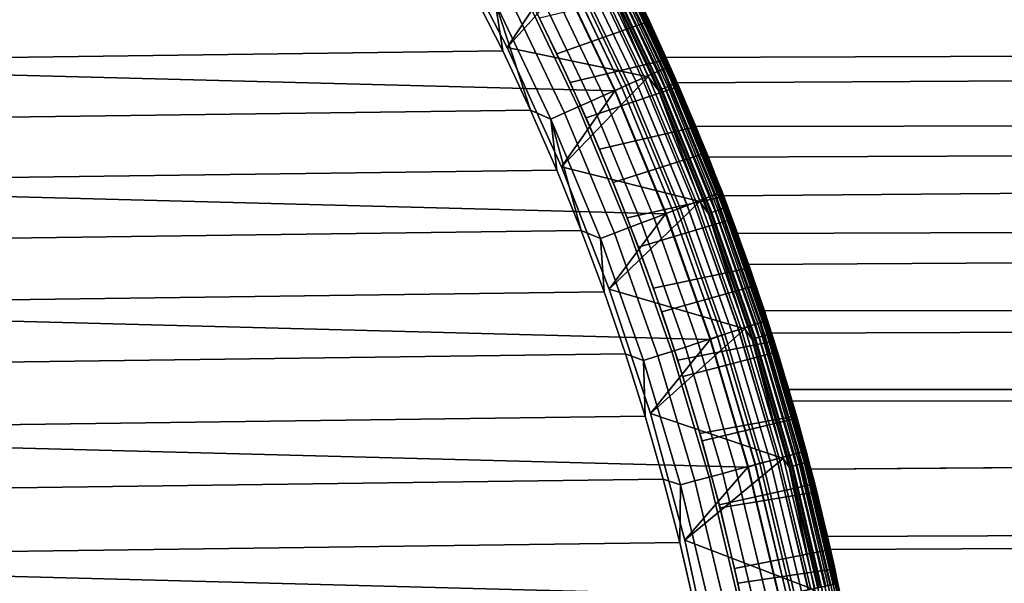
# Model space of a CAD drawing. Header units: metres. Extents: x -22 to 244, y -22 to 22.
# Tile 78 of 146: x 14.27 to 22.41, y 4.47 to 9.13. Entities that reach past the tile are written whole.
import ezdxf

# ---------------------------------------------------------------- set-up
doc = ezdxf.new("R2010")
doc.units = ezdxf.units.M
doc.layers.add('solid_10_151_113_XXX', color=7, linetype='CONTINUOUS')

msp = doc.modelspace()

# ---------------------------------------------------------------- linework, layer by layer
at = {"layer": 'solid_10_151_113_XXX'}
for points in [[(-18.18754, 10.498255, 0.5), (18.712053, 9.531998, 0.5), (19.18531, 8.539546, 0.5), (-18.712078, 9.53195, 0.5)], [(18.297745, 8.897638, 212.800003), (18.712078, 9.53195, 212.800003), (18.18754, 10.498256, 212.800003), (17.79826, 9.858874, 212.800003)], [(17.798279, 9.858839, 213.25), (18.297747, 8.897634, 213.25), (18.297745, 8.897638, 212.800003), (17.79826, 9.858874, 212.800003)], [(18.982393, 9.66223, 213.25), (18.297747, 8.897634, 213.25), (17.798279, 9.858839, 213.25)], [(17.761213, 9.830017, 269.950012), (-18.016687, 9.35355, 269.950012), (-18.259382, 8.870456, 269.950012), (18.016691, 9.353543, 269.950012)], [(112.840057, 9.819945, 159.901718), (113.021751, 9.114055, 159.402527), (19.42897, 9.206799, 125.408119), (19.141912, 9.789647, 125.772758)], [(104.416878, 9.819945, 183.04422), (19.342197, 9.387727, 152.433472), (19.609068, 8.816715, 152.961075), (104.235184, 9.114055, 183.543411)], [(18.95211, 9.656583, 269.455841), (19.431524, 8.651472, 269.455841), (19.494127, 8.679345, 269.350433), (19.01317, 9.687694, 269.350433)], [(19.025949, 9.694205, 0.646215), (19.507231, 8.685179, 0.646215), (19.462236, 8.665146, 0.603084), (18.982065, 9.671845, 0.603084)], [(18.982527, 9.672081, 212.696518), (19.462709, 8.665357, 212.696518), (19.507652, 8.685367, 212.65332), (19.026361, 9.694415, 212.65332)], [(19.01317, 9.687694, 269.350433), (19.494127, 8.679345, 269.350433), (19.54631, 8.702579, 269.238434), (19.064066, 9.713627, 269.238434)], [(19.064436, 9.713816, 0.695412), (19.546692, 8.702747, 0.695412), (19.507231, 8.685179, 0.646215), (19.025949, 9.694205, 0.646215)], [(19.026361, 9.694415, 212.65332), (19.507652, 8.685367, 212.65332), (19.547054, 8.702909, 212.604065), (19.064791, 9.713996, 212.604065)], [(19.064066, 9.713627, 269.238434), (19.54631, 8.702579, 269.238434), (19.587502, 8.720918, 269.121063), (19.10424, 9.734097, 269.121063)], [(19.096867, 9.73034, 0.74983), (19.579941, 8.717551, 0.74983), (19.546692, 8.702747, 0.695412), (19.064436, 9.713816, 0.695412)], [(19.064791, 9.713996, 212.604065), (19.547054, 8.702909, 212.604065), (19.58024, 8.717685, 212.549606), (19.097158, 9.730488, 212.549606)], [(19.122684, 9.743494, 0.808537), (19.606411, 8.729337, 0.808537), (19.579941, 8.717551, 0.74983), (19.096867, 9.73034, 0.74983)], [(19.097158, 9.730488, 212.549606), (19.58024, 8.717685, 212.549606), (19.60664, 8.729439, 212.49086), (19.122906, 9.743608, 212.49086)], [(19.10424, 9.734097, 269.121063), (19.587502, 8.720918, 269.121063), (19.617249, 8.734161, 268.999603), (19.133253, 9.748878, 268.999603)], [(19.141445, 9.753054, 0.870527), (19.625648, 8.737902, 0.870527), (19.606411, 8.729337, 0.808537), (19.122684, 9.743494, 0.808537)], [(19.122906, 9.743608, 212.49086), (19.60664, 8.729439, 212.49086), (19.625803, 8.73797, 212.428833), (19.141596, 9.75313, 212.428833)], [(19.133253, 9.748878, 268.999603), (19.617249, 8.734161, 268.999603), (19.635221, 8.742164, 268.875427), (19.150784, 9.757812, 268.875427)], [(19.152828, 9.758854, 0.934737), (19.63732, 8.743098, 0.934737), (19.625648, 8.737902, 0.870527), (19.141445, 9.753054, 0.870527)], [(19.141596, 9.75313, 212.428833), (19.625803, 8.73797, 212.428833), (19.637398, 8.743133, 212.364609), (19.152905, 9.758892, 212.364609)], [(19.150784, 9.757812, 268.875427), (19.635221, 8.742164, 268.875427), (19.641226, 8.744843, 268.75), (19.156637, 9.760801, 268.75)], [(19.63732, 8.743098, 0.934737), (19.152828, 9.758854, 0.934737), (19.156641, 9.760796, 1), (19.641228, 8.744838, 1)], [(19.152905, 9.758892, 212.364609), (19.637398, 8.743133, 212.364609), (19.641228, 8.744838, 212.300003), (19.156641, 9.760796, 212.300003)], [(19.156637, 9.760801, 268.75), (19.641226, 8.744843, 268.75), (19.641228, 8.744838, 213.449997), (19.156641, 9.760796, 213.449997)], [(19.156641, 9.760796, 1), (19.42897, 9.206799, 125.408119), (19.702261, 8.606448, 125.069359), (19.641228, 8.744838, 1)], [(19.156641, 9.760796, 212.300003), (19.641228, 8.744838, 212.300003), (19.609068, 8.816715, 152.961075), (19.342197, 9.387727, 152.433472)], [(19.229305, 9.611433, 213.418961), (19.156641, 9.760796, 213.449997), (19.641228, 8.744838, 213.449997)], [(19.080561, 9.537086, 213.252457), (19.462175, 8.655271, 213.25), (18.297747, 8.897634, 213.25), (18.982393, 9.66223, 213.25)], [(18.706717, 8.846356, 150.536423), (18.449694, 9.37059, 149.978973), (19.214254, 9.646857, 149.99382), (19.472151, 9.115094, 150.582855)], [(18.80229, 9.580245, 269.642365), (19.277912, 8.583079, 269.642365), (19.359188, 8.619266, 269.553528), (18.881559, 9.620635, 269.553528)], [(18.881193, 9.620448, 0.53786), (19.358812, 8.619099, 0.53786), (19.302156, 8.593874, 0.516885), (18.825935, 9.592293, 0.516885)], [(18.826498, 9.59258, 212.782944), (19.302734, 8.594131, 212.782944), (19.359364, 8.619345, 212.761887), (18.881731, 9.620723, 212.761887)], [(18.933535, 9.647118, 0.566758), (19.412477, 8.642992, 0.566758), (19.358812, 8.619099, 0.53786), (18.881193, 9.620448, 0.53786)], [(18.881559, 9.620635, 269.553528), (19.359188, 8.619266, 269.553528), (19.431524, 8.651472, 269.455841), (18.95211, 9.656583, 269.455841)], [(18.881731, 9.620723, 212.761887), (19.359364, 8.619345, 212.761887), (19.412996, 8.643223, 212.73291), (18.93404, 9.647375, 212.73291)], [(18.982065, 9.671845, 0.603084), (19.462236, 8.665146, 0.603084), (19.412477, 8.642992, 0.566758), (18.933535, 9.647118, 0.566758)], [(18.93404, 9.647375, 212.73291), (19.412996, 8.643223, 212.73291), (19.462709, 8.665357, 212.696518), (18.982527, 9.672081, 212.696518)], [(19.212049, 9.602809, 213.359375), (19.680918, 8.601064, 213.359375), (19.665897, 8.5945, 213.332565), (19.197388, 9.59548, 213.332565)], [(19.222776, 9.608171, 213.388412), (19.691906, 8.605866, 213.388412), (19.680918, 8.601064, 213.359375), (19.212049, 9.602809, 213.359375)], [(19.616949, 8.799189, 127.051025), (19.472151, 9.115094, 150.582855), (19.214254, 9.646857, 149.99382), (19.368155, 9.334071, 127.430145)], [(19.229305, 9.611433, 213.418961), (19.698593, 8.608788, 213.418961), (19.691906, 8.605866, 213.388412), (19.222776, 9.608171, 213.388412)], [(19.229305, 9.611433, 213.418961), (19.641228, 8.744838, 213.449997), (19.698593, 8.608788, 213.418961)], [(-18.712078, 9.53195, 0.5), (19.18531, 8.539546, 0.5), (19.606024, 7.523548, 0.5), (-19.185333, 8.539492, 0.5)], [(18.745369, 7.91116, 212.800003), (19.185333, 8.539491, 212.800003), (18.712078, 9.53195, 212.800003), (18.297745, 8.897638, 212.800003)], [(18.621164, 9.487957, 269.789795), (19.092205, 8.500398, 269.789795), (19.188591, 8.543311, 269.721405), (18.715172, 9.535856, 269.721405)], [(18.768709, 9.563135, 0.504193), (19.243483, 8.56775, 0.504193), (19.18531, 8.539546, 0.5), (18.712053, 9.531998, 0.5)], [(18.769287, 9.563429, 212.795715), (18.712078, 9.53195, 212.800003), (19.185333, 8.539491, 212.800003), (19.244076, 8.568014, 212.795715)], [(18.715172, 9.535856, 269.721405), (19.188591, 8.543311, 269.721405), (19.277912, 8.583079, 269.642365), (18.80229, 9.580245, 269.642365)], [(18.825935, 9.592293, 0.516885), (19.302156, 8.593874, 0.516885), (19.243483, 8.56775, 0.504193), (18.768709, 9.563135, 0.504193)], [(18.769287, 9.563429, 212.795715), (19.244076, 8.568014, 212.795715), (19.302734, 8.594131, 212.782944), (18.826498, 9.59258, 212.782944)], [(19.107883, 9.550743, 213.259796), (19.574209, 8.55443, 213.259796), (19.546219, 8.542197, 213.252457), (19.080561, 9.537086, 213.252457)], [(19.080561, 9.537086, 213.252457), (19.546219, 8.542197, 213.252457), (19.462175, 8.655271, 213.25)], [(19.133842, 9.563718, 213.27182), (19.600801, 8.566051, 213.27182), (19.574209, 8.55443, 213.259796), (19.107883, 9.550743, 213.259796)], [(19.157797, 9.575691, 213.288254), (19.62534, 8.576775, 213.288254), (19.600801, 8.566051, 213.27182), (19.133842, 9.563718, 213.27182)], [(19.179153, 9.586366, 213.30867), (19.647219, 8.586336, 213.30867), (19.62534, 8.576775, 213.288254), (19.157797, 9.575691, 213.288254)], [(19.197388, 9.59548, 213.332565), (19.665897, 8.5945, 213.332565), (19.647219, 8.586336, 213.30867), (19.179153, 9.586366, 213.30867)], [(18.521296, 9.437072, 269.846771), (18.989811, 8.454808, 269.846771), (19.092205, 8.500398, 269.789795), (18.621164, 9.487957, 269.789795)], [(18.308418, 9.328606, 269.924103), (18.771549, 8.357633, 269.924103), (18.882532, 8.407045, 269.891693), (18.416664, 9.383759, 269.891693)], [(18.416664, 9.383759, 269.891693), (18.882532, 8.407045, 269.891693), (18.989811, 8.454808, 269.846771), (18.521296, 9.437072, 269.846771)], [(18.449694, 9.37059, 149.978973), (18.706717, 8.846356, 150.536423), (18.817163, 8.608917, 126.603714), (18.564863, 9.140302, 126.962212)], [(18.016691, 9.353543, 269.950012), (-18.259382, 8.870456, 269.950012), (-18.4891, 8.381118, 269.950012), (18.259384, 8.870449, 269.950012)], [(18.197748, 9.272216, 269.943604), (18.016691, 9.353543, 269.950012), (18.259384, 8.870449, 269.950012)], [(18.197748, 9.272216, 269.943604), (18.658079, 8.307112, 269.943604), (18.771549, 8.357633, 269.924103), (18.308418, 9.328606, 269.924103)], [(18.817163, 8.608917, 126.603714), (19.616949, 8.799189, 127.051025), (19.368155, 9.334071, 127.430145), (18.564863, 9.140302, 126.962212)], [(18.197748, 9.272216, 269.943604), (18.259384, 8.870449, 269.950012), (18.489103, 8.381111, 269.950012)], [(18.197748, 9.272216, 269.943604), (18.489103, 8.381111, 269.950012), (18.658079, 8.307112, 269.943604)], [(113.021751, 9.114055, 159.402527), (19.702261, 8.606448, 125.069359), (19.42897, 9.206799, 125.408119)], [(18.948263, 8.316415, 151.049911), (18.706717, 8.846356, 150.536423), (19.472151, 9.115094, 150.582855), (19.716043, 8.57481, 151.126999)], [(19.856974, 8.243241, 126.696785), (19.716043, 8.57481, 151.126999), (19.472151, 9.115094, 150.582855), (19.616949, 8.799189, 127.051025)], [(104.235184, 9.114055, 183.543411), (19.609068, 8.816715, 152.961075), (19.856314, 8.244804, 153.443344), (104.067314, 8.379488, 184.004639)], [(113.021751, 9.114055, 159.402527), (113.189621, 8.379488, 158.941299), (19.959738, 7.991176, 124.757004), (19.702261, 8.606448, 125.069359)], [(18.259384, 8.870449, 269.950012), (-18.4891, 8.381118, 269.950012), (-18.705652, 7.885974, 269.950012), (18.489103, 8.381111, 269.950012)], [(18.297747, 8.897634, 213.25), (18.745361, 7.911182, 213.25), (18.745369, 7.91116, 212.800003), (18.297745, 8.897638, 212.800003)], [(19.462175, 8.655271, 213.25), (18.745361, 7.911182, 213.25), (18.297747, 8.897634, 213.25)], [(18.706717, 8.846356, 150.536423), (18.948263, 8.316415, 151.049911), (19.059425, 8.058369, 126.26931), (18.817163, 8.608917, 126.603714)], [(19.059425, 8.058369, 126.26931), (19.856974, 8.243241, 126.696785), (19.616949, 8.799189, 127.051025), (18.817163, 8.608917, 126.603714)], [(19.641228, 8.744838, 212.300003), (19.856314, 8.244804, 153.443344), (19.609068, 8.816715, 152.961075)], [(19.54631, 8.702579, 269.238434), (19.974981, 7.667677, 269.238434), (20.017075, 7.683836, 269.121063), (19.587502, 8.720918, 269.121063)], [(19.579941, 8.717551, 0.74983), (20.00935, 7.68087, 0.74983), (19.97537, 7.667826, 0.695412), (19.546692, 8.702747, 0.695412)], [(19.547054, 8.702909, 212.604065), (19.975742, 7.667969, 212.604065), (20.009655, 7.680987, 212.549606), (19.58024, 8.717685, 212.549606)], [(19.606411, 8.729337, 0.808537), (20.0364, 7.691253, 0.808537), (20.00935, 7.68087, 0.74983), (19.579941, 8.717551, 0.74983)], [(19.58024, 8.717685, 212.549606), (20.009655, 7.680987, 212.549606), (20.036634, 7.691343, 212.49086), (19.60664, 8.729439, 212.49086)], [(19.587502, 8.720918, 269.121063), (20.017075, 7.683836, 269.121063), (20.047474, 7.695504, 268.999603), (19.617249, 8.734161, 268.999603)], [(19.625648, 8.737902, 0.870527), (20.056057, 7.698799, 0.870527), (20.0364, 7.691253, 0.808537), (19.606411, 8.729337, 0.808537)], [(19.60664, 8.729439, 212.49086), (20.036634, 7.691343, 212.49086), (20.056215, 7.69886, 212.428833), (19.625803, 8.73797, 212.428833)], [(19.617249, 8.734161, 268.999603), (20.047474, 7.695504, 268.999603), (20.065842, 7.702555, 268.875427), (19.635221, 8.742164, 268.875427)], [(19.63732, 8.743098, 0.934737), (20.067986, 7.703378, 0.934737), (20.056057, 7.698799, 0.870527), (19.625648, 8.737902, 0.870527)], [(19.625803, 8.73797, 212.428833), (20.056215, 7.69886, 212.428833), (20.068066, 7.703408, 212.364609), (19.637398, 8.743133, 212.364609)], [(19.635221, 8.742164, 268.875427), (20.065842, 7.702555, 268.875427), (20.071978, 7.704916, 268.75), (19.641226, 8.744843, 268.75)], [(20.067986, 7.703378, 0.934737), (19.63732, 8.743098, 0.934737), (19.641228, 8.744838, 1), (20.07198, 7.704911, 1)], [(19.637398, 8.743133, 212.364609), (20.068066, 7.703408, 212.364609), (20.07198, 7.704911, 212.300003), (19.641228, 8.744838, 212.300003)], [(19.641226, 8.744843, 268.75), (20.071978, 7.704916, 268.75), (20.07198, 7.70491, 213.449997), (19.641228, 8.744838, 213.449997)], [(19.641228, 8.744838, 1), (19.959738, 7.991176, 124.757004), (20.200045, 7.362624, 124.470955), (20.07198, 7.704911, 1)], [(19.641228, 8.744838, 1), (19.702261, 8.606448, 125.069359), (19.959738, 7.991176, 124.757004)], [(19.641228, 8.744838, 212.300003), (20.07198, 7.704911, 212.300003), (20.083931, 7.673702, 153.882233), (19.856314, 8.244804, 153.443344)], [(19.698593, 8.608788, 213.418961), (19.641228, 8.744838, 213.449997), (20.07198, 7.70491, 213.449997)], [(19.546219, 8.542197, 213.252457), (19.888466, 7.62489, 213.25), (18.745361, 7.911182, 213.25), (19.462175, 8.655271, 213.25)], [(19.412477, 8.642992, 0.566758), (19.838213, 7.615177, 0.566758), (19.783371, 7.594124, 0.53786), (19.358812, 8.619099, 0.53786)], [(19.359188, 8.619266, 269.553528), (19.783754, 7.594272, 269.553528), (19.857677, 7.622648, 269.455841), (19.431524, 8.651472, 269.455841)], [(19.359364, 8.619345, 212.761887), (19.783936, 7.594341, 212.761887), (19.838743, 7.61538, 212.73291), (19.412996, 8.643223, 212.73291)], [(19.462236, 8.665146, 0.603084), (19.889061, 7.634696, 0.603084), (19.838213, 7.615177, 0.566758), (19.412477, 8.642992, 0.566758)], [(19.412996, 8.643223, 212.73291), (19.838743, 7.61538, 212.73291), (19.889547, 7.634881, 212.696518), (19.462709, 8.665357, 212.696518)], [(19.431524, 8.651472, 269.455841), (19.857677, 7.622648, 269.455841), (19.921654, 7.647206, 269.350433), (19.494127, 8.679345, 269.350433)], [(19.507231, 8.685179, 0.646215), (19.935043, 7.652346, 0.646215), (19.889061, 7.634696, 0.603084), (19.462236, 8.665146, 0.603084)], [(19.462709, 8.665357, 212.696518), (19.889547, 7.634881, 212.696518), (19.935476, 7.652512, 212.65332), (19.507652, 8.685367, 212.65332)], [(19.494127, 8.679345, 269.350433), (19.921654, 7.647206, 269.350433), (19.974981, 7.667677, 269.238434), (19.54631, 8.702579, 269.238434)], [(19.546692, 8.702747, 0.695412), (19.97537, 7.667826, 0.695412), (19.935043, 7.652346, 0.646215), (19.507231, 8.685179, 0.646215)], [(19.507652, 8.685367, 212.65332), (19.935476, 7.652512, 212.65332), (19.975742, 7.667969, 212.604065), (19.547054, 8.702909, 212.604065)], [(19.173534, 7.782994, 151.52066), (18.948263, 8.316415, 151.049911), (19.716043, 8.57481, 151.126999), (19.944458, 8.029222, 151.626495)], [(19.243483, 8.56775, 0.504193), (19.665512, 7.548882, 0.504193), (19.606024, 7.523548, 0.5), (19.18531, 8.539546, 0.5)], [(19.244076, 8.568014, 212.795715), (19.185333, 8.539491, 212.800003), (19.606033, 7.523522, 212.800003), (19.666117, 7.549115, 212.795715)], [(19.188591, 8.543311, 269.721405), (19.609417, 7.52735, 269.721405), (19.700697, 7.562389, 269.642365), (19.277912, 8.583079, 269.642365)], [(19.302156, 8.593874, 0.516885), (19.725471, 7.571899, 0.516885), (19.665512, 7.548882, 0.504193), (19.243483, 8.56775, 0.504193)], [(19.244076, 8.568014, 212.795715), (19.666117, 7.549115, 212.795715), (19.726063, 7.572126, 212.782944), (19.302734, 8.594131, 212.782944)], [(19.277912, 8.583079, 269.642365), (19.700697, 7.562389, 269.642365), (19.783754, 7.594272, 269.553528), (19.359188, 8.619266, 269.553528)], [(19.358812, 8.619099, 0.53786), (19.783371, 7.594124, 0.53786), (19.725471, 7.571899, 0.516885), (19.302156, 8.593874, 0.516885)], [(19.302734, 8.594131, 212.782944), (19.726063, 7.572126, 212.782944), (19.783936, 7.594341, 212.761887), (19.359364, 8.619345, 212.761887)], [(19.574209, 8.55443, 213.259796), (19.988626, 7.535431, 213.259796), (19.960045, 7.524656, 213.252457), (19.546219, 8.542197, 213.252457)], [(19.600801, 8.566051, 213.27182), (20.015781, 7.545669, 213.27182), (19.988626, 7.535431, 213.259796), (19.574209, 8.55443, 213.259796)], [(19.62534, 8.576775, 213.288254), (20.04084, 7.555115, 213.288254), (20.015781, 7.545669, 213.27182), (19.600801, 8.566051, 213.27182)], [(19.647219, 8.586336, 213.30867), (20.063181, 7.563538, 213.30867), (20.04084, 7.555115, 213.288254), (19.62534, 8.576775, 213.288254)], [(19.665897, 8.5945, 213.332565), (20.082256, 7.570728, 213.332565), (20.063181, 7.563538, 213.30867), (19.647219, 8.586336, 213.30867)], [(19.680918, 8.601064, 213.359375), (20.097593, 7.57651, 213.359375), (20.082256, 7.570728, 213.332565), (19.665897, 8.5945, 213.332565)], [(19.691906, 8.605866, 213.388412), (20.108816, 7.580741, 213.388412), (20.097593, 7.57651, 213.359375), (19.680918, 8.601064, 213.359375)], [(19.698593, 8.608788, 213.418961), (20.115644, 7.583315, 213.418961), (20.108816, 7.580741, 213.388412), (19.691906, 8.605866, 213.388412)], [(19.698593, 8.608788, 213.418961), (20.07198, 7.70491, 213.449997), (20.115644, 7.583315, 213.418961)], [(20.085913, 7.668543, 126.36837), (19.944458, 8.029222, 151.626495), (19.716043, 8.57481, 151.126999), (19.856974, 8.243241, 126.696785)], [(-19.185333, 8.539492, 0.5), (19.606024, 7.523548, 0.5), (19.973011, 6.486816, 0.5), (-19.606033, 7.523523, 0.5)], [(19.139854, 6.902277, 212.800003), (19.606033, 7.523522, 212.800003), (19.185333, 8.539491, 212.800003), (18.745369, 7.91116, 212.800003)], [(18.989811, 8.454808, 269.846771), (19.406277, 7.449371, 269.846771), (19.510916, 7.489539, 269.789795), (19.092205, 8.500398, 269.789795)], [(19.092205, 8.500398, 269.789795), (19.510916, 7.489539, 269.789795), (19.609417, 7.52735, 269.721405), (19.188591, 8.543311, 269.721405)], [(19.546219, 8.542197, 213.252457), (19.960045, 7.524656, 213.252457), (19.888466, 7.62489, 213.25)], [(18.771549, 8.357633, 269.924103), (19.183228, 7.363751, 269.924103), (19.296646, 7.407288, 269.891693), (18.882532, 8.407045, 269.891693)], [(18.882532, 8.407045, 269.891693), (19.296646, 7.407288, 269.891693), (19.406277, 7.449371, 269.846771), (18.989811, 8.454808, 269.846771)], [(18.489103, 8.381111, 269.950012), (-18.705652, 7.885974, 269.950012), (-18.908945, 7.385243, 269.950012), (18.705654, 7.885968, 269.950012)], [(18.658079, 8.307112, 269.943604), (18.489103, 8.381111, 269.950012), (18.705654, 7.885968, 269.950012)], [(18.658079, 8.307112, 269.943604), (19.067268, 7.319239, 269.943604), (19.183228, 7.363751, 269.924103), (18.771549, 8.357633, 269.924103)], [(18.658079, 8.307112, 269.943604), (18.705654, 7.885968, 269.950012), (18.908947, 7.385237, 269.950012)], [(18.658079, 8.307112, 269.943604), (18.908947, 7.385237, 269.950012), (19.067268, 7.319239, 269.943604)], [(18.948263, 8.316415, 151.049911), (19.173534, 7.782994, 151.52066), (19.289293, 7.491476, 125.960052), (19.059425, 8.058369, 126.26931)], [(104.067314, 8.379488, 184.004639), (19.856314, 8.244804, 153.443344), (20.083931, 7.673702, 153.882233)], [(113.189621, 8.379488, 158.941299), (113.34314, 7.618557, 158.519516), (20.200045, 7.362624, 124.470955), (19.959738, 7.991176, 124.757004)], [(104.067314, 8.379488, 184.004639), (20.083931, 7.673702, 153.882233), (20.292265, 7.104506, 154.279922), (103.913795, 7.618557, 184.426422)], [(19.289293, 7.491476, 125.960052), (20.085913, 7.668543, 126.36837), (19.856974, 8.243241, 126.696785), (19.059425, 8.058369, 126.26931)], [(19.382082, 7.248073, 151.950058), (19.173534, 7.782994, 151.52066), (19.944458, 8.029222, 151.626495), (20.156551, 7.480857, 152.082382)], [(20.301676, 7.077602, 126.066513), (20.156551, 7.480857, 152.082382), (19.944458, 8.029222, 151.626495), (20.085913, 7.668543, 126.36837)], [(18.745361, 7.911182, 213.25), (19.139854, 6.902271, 213.25), (19.139854, 6.902277, 212.800003), (18.745369, 7.91116, 212.800003)], [(19.888466, 7.62489, 213.25), (19.139854, 6.902271, 213.25), (18.745361, 7.911182, 213.25)], [(18.705654, 7.885968, 269.950012), (-18.908945, 7.385243, 269.950012), (-19.098835, 6.879279, 269.950012), (18.908947, 7.385237, 269.950012)], [(19.173534, 7.782994, 151.52066), (19.382082, 7.248073, 151.950058), (19.505169, 6.909949, 125.676109), (19.289293, 7.491476, 125.960052)], [(19.505169, 6.909949, 125.676109), (20.301676, 7.077602, 126.066513), (20.085913, 7.668543, 126.36837), (19.289293, 7.491476, 125.960052)], [(19.935043, 7.652346, 0.646215), (20.308216, 6.598539, 0.646215), (20.261374, 6.583319, 0.603084), (19.889061, 7.634696, 0.603084)], [(19.889547, 7.634881, 212.696518), (20.261868, 6.58348, 212.696518), (20.308657, 6.598682, 212.65332), (19.935476, 7.652512, 212.65332)], [(19.921654, 7.647206, 269.350433), (20.294575, 6.594107, 269.350433), (20.348902, 6.611759, 269.238434), (19.974981, 7.667677, 269.238434)], [(19.97537, 7.667826, 0.695412), (20.349297, 6.611887, 0.695412), (20.308216, 6.598539, 0.646215), (19.935043, 7.652346, 0.646215)], [(19.935476, 7.652512, 212.65332), (20.308657, 6.598682, 212.65332), (20.349676, 6.61201, 212.604065), (19.975742, 7.667969, 212.604065)], [(19.974981, 7.667677, 269.238434), (20.348902, 6.611759, 269.238434), (20.391783, 6.625692, 269.121063), (20.017075, 7.683836, 269.121063)], [(20.00935, 7.68087, 0.74983), (20.383913, 6.623135, 0.74983), (20.349297, 6.611887, 0.695412), (19.97537, 7.667826, 0.695412)], [(19.975742, 7.667969, 212.604065), (20.349676, 6.61201, 212.604065), (20.384224, 6.623236, 212.549606), (20.009655, 7.680987, 212.549606)], [(20.0364, 7.691253, 0.808537), (20.41147, 6.632089, 0.808537), (20.383913, 6.623135, 0.74983), (20.00935, 7.68087, 0.74983)], [(20.009655, 7.680987, 212.549606), (20.384224, 6.623236, 212.549606), (20.411709, 6.632166, 212.49086), (20.036634, 7.691343, 212.49086)], [(20.017075, 7.683836, 269.121063), (20.391783, 6.625692, 269.121063), (20.42275, 6.635754, 268.999603), (20.047474, 7.695504, 268.999603)], [(20.056057, 7.698799, 0.870527), (20.431496, 6.638596, 0.870527), (20.41147, 6.632089, 0.808537), (20.0364, 7.691253, 0.808537)], [(20.036634, 7.691343, 212.49086), (20.411709, 6.632166, 212.49086), (20.431656, 6.638648, 212.428833), (20.056215, 7.69886, 212.428833)], [(20.047474, 7.695504, 268.999603), (20.42275, 6.635754, 268.999603), (20.441463, 6.641834, 268.875427), (20.065842, 7.702555, 268.875427)], [(20.067986, 7.703378, 0.934737), (20.443647, 6.642543, 0.934737), (20.431496, 6.638596, 0.870527), (20.056057, 7.698799, 0.870527)], [(20.056215, 7.69886, 212.428833), (20.431656, 6.638648, 212.428833), (20.443727, 6.64257, 212.364609), (20.068066, 7.703408, 212.364609)], [(20.065842, 7.702555, 268.875427), (20.441463, 6.641834, 268.875427), (20.447714, 6.643869, 268.75), (20.071978, 7.704916, 268.75)], [(20.443647, 6.642543, 0.934737), (20.067986, 7.703378, 0.934737), (20.07198, 7.704911, 1), (20.447716, 6.643866, 1)], [(20.068066, 7.703408, 212.364609), (20.443727, 6.64257, 212.364609), (20.447716, 6.643866, 212.300003), (20.07198, 7.704911, 212.300003)], [(20.071978, 7.704916, 268.75), (20.447714, 6.643869, 268.75), (20.447716, 6.643865, 213.449997), (20.07198, 7.70491, 213.449997)], [(20.07198, 7.704911, 1), (20.421888, 6.72283, 124.211212), (20.624245, 6.073757, 123.977684), (20.447716, 6.643866, 1)], [(20.07198, 7.704911, 1), (20.200045, 7.362624, 124.470955), (20.421888, 6.72283, 124.211212)], [(20.07198, 7.704911, 212.300003), (20.447716, 6.643866, 212.300003), (20.292265, 7.104506, 154.279922), (20.083931, 7.673702, 153.882233)], [(20.115644, 7.583315, 213.418961), (20.07198, 7.70491, 213.449997), (20.447716, 6.643865, 213.449997)], [(19.960045, 7.524656, 213.252457), (20.26029, 6.573476, 213.25), (19.139854, 6.902271, 213.25), (19.888466, 7.62489, 213.25)], [(19.725471, 7.571899, 0.516885), (20.094721, 6.529171, 0.516885), (20.033638, 6.509324, 0.504193), (19.665512, 7.548882, 0.504193)], [(19.666117, 7.549115, 212.795715), (20.034256, 6.509524, 212.795715), (20.095324, 6.529366, 212.782944), (19.726063, 7.572126, 212.782944)], [(19.700697, 7.562389, 269.642365), (20.069483, 6.52097, 269.642365), (20.154095, 6.548462, 269.553528), (19.783754, 7.594272, 269.553528)], [(19.783371, 7.594124, 0.53786), (20.153704, 6.548335, 0.53786), (20.094721, 6.529171, 0.516885), (19.725471, 7.571899, 0.516885)], [(19.726063, 7.572126, 212.782944), (20.095324, 6.529366, 212.782944), (20.154278, 6.548522, 212.761887), (19.783936, 7.594341, 212.761887)], [(19.838213, 7.615177, 0.566758), (20.209574, 6.566488, 0.566758), (20.153704, 6.548335, 0.53786), (19.783371, 7.594124, 0.53786)], [(19.783754, 7.594272, 269.553528), (20.154095, 6.548462, 269.553528), (20.229401, 6.572931, 269.455841), (19.857677, 7.622648, 269.455841)], [(19.783936, 7.594341, 212.761887), (20.154278, 6.548522, 212.761887), (20.210114, 6.566664, 212.73291), (19.838743, 7.61538, 212.73291)], [(19.889061, 7.634696, 0.603084), (20.261374, 6.583319, 0.603084), (20.209574, 6.566488, 0.566758), (19.838213, 7.615177, 0.566758)], [(19.838743, 7.61538, 212.73291), (20.210114, 6.566664, 212.73291), (20.261868, 6.58348, 212.696518), (19.889547, 7.634881, 212.696518)], [(19.857677, 7.622648, 269.455841), (20.229401, 6.572931, 269.455841), (20.294575, 6.594107, 269.350433), (19.921654, 7.647206, 269.350433)], [(20.082256, 7.570728, 213.332565), (20.445362, 6.526881, 213.332565), (20.425941, 6.520681, 213.30867), (20.063181, 7.563538, 213.30867)], [(20.097593, 7.57651, 213.359375), (20.460976, 6.531866, 213.359375), (20.445362, 6.526881, 213.332565), (20.082256, 7.570728, 213.332565)], [(20.108816, 7.580741, 213.388412), (20.472401, 6.535512, 213.388412), (20.460976, 6.531866, 213.359375), (20.097593, 7.57651, 213.359375)], [(20.115644, 7.583315, 213.418961), (20.479353, 6.537732, 213.418961), (20.472401, 6.535512, 213.388412), (20.108816, 7.580741, 213.388412)], [(20.115644, 7.583315, 213.418961), (20.447716, 6.643865, 213.449997), (20.479353, 6.537732, 213.418961)], [(113.34314, 7.618557, 158.519516), (113.481827, 6.833655, 158.138474), (20.421888, 6.72283, 124.211212), (20.200045, 7.362624, 124.470955)], [(103.913795, 7.618557, 184.426422), (20.292265, 7.104506, 154.279922), (20.481695, 6.538361, 154.638458), (103.775108, 6.833655, 184.807465)], [(-19.606033, 7.523523, 0.5), (19.973011, 6.486816, 0.5), (20.285149, 5.432567, 0.5), (-19.973001, 6.486846, 0.5)], [(19.480099, 5.873768, 212.800003), (19.973001, 6.486845, 212.800003), (19.606033, 7.523522, 212.800003), (19.139854, 6.902277, 212.800003)], [(19.406277, 7.449371, 269.846771), (19.76955, 6.423516, 269.846771), (19.87615, 6.458152, 269.789795), (19.510916, 7.489539, 269.789795)], [(19.510916, 7.489539, 269.789795), (19.87615, 6.458152, 269.789795), (19.976494, 6.490757, 269.721405), (19.609417, 7.52735, 269.721405)], [(19.665512, 7.548882, 0.504193), (20.033638, 6.509324, 0.504193), (19.973011, 6.486816, 0.5), (19.606024, 7.523548, 0.5)], [(19.666117, 7.549115, 212.795715), (19.606033, 7.523522, 212.800003), (19.973001, 6.486845, 212.800003), (20.034256, 6.509524, 212.795715)], [(19.609417, 7.52735, 269.721405), (19.976494, 6.490757, 269.721405), (20.069483, 6.52097, 269.642365), (19.700697, 7.562389, 269.642365)], [(19.988626, 7.535431, 213.259796), (20.350039, 6.49645, 213.259796), (20.320938, 6.487161, 213.252457), (19.960045, 7.524656, 213.252457)], [(19.960045, 7.524656, 213.252457), (20.320938, 6.487161, 213.252457), (20.26029, 6.573476, 213.25)], [(20.015781, 7.545669, 213.27182), (20.377684, 6.505276, 213.27182), (20.350039, 6.49645, 213.259796), (19.988626, 7.535431, 213.259796)], [(20.04084, 7.555115, 213.288254), (20.403194, 6.51342, 213.288254), (20.377684, 6.505276, 213.27182), (20.015781, 7.545669, 213.27182)], [(20.063181, 7.563538, 213.30867), (20.425941, 6.520681, 213.30867), (20.403194, 6.51342, 213.288254), (20.04084, 7.555115, 213.288254)], [(19.183228, 7.363751, 269.924103), (19.542328, 6.349687, 269.924103), (19.657867, 6.387228, 269.891693), (19.296646, 7.407288, 269.891693)], [(19.296646, 7.407288, 269.891693), (19.657867, 6.387228, 269.891693), (19.76955, 6.423516, 269.846771), (19.406277, 7.449371, 269.846771)], [(19.573647, 6.713592, 152.339493), (19.382082, 7.248073, 151.950058), (20.156551, 7.480857, 152.082382), (20.351889, 6.931843, 152.496078)], [(20.502642, 6.472415, 125.791481), (20.351889, 6.931843, 152.496078), (20.156551, 7.480857, 152.082382), (20.301676, 7.077602, 126.066513)], [(18.908947, 7.385237, 269.950012), (-19.098835, 6.879279, 269.950012), (-19.2752, 6.368409, 269.950012), (19.098837, 6.879273, 269.950012)], [(19.067268, 7.319239, 269.943604), (18.908947, 7.385237, 269.950012), (19.098837, 6.879273, 269.950012)], [(19.067268, 7.319239, 269.943604), (19.424196, 6.311304, 269.943604), (19.542328, 6.349687, 269.924103), (19.183228, 7.363751, 269.924103)], [(19.424196, 6.311304, 269.943604), (19.067268, 7.319239, 269.943604), (19.098837, 6.879273, 269.950012), (19.275202, 6.368402, 269.950012)], [(19.382082, 7.248073, 151.950058), (19.573647, 6.713592, 152.339493), (19.705797, 6.315112, 125.417404), (19.505169, 6.909949, 125.676109)], [(20.447716, 6.643866, 212.300003), (20.481695, 6.538361, 154.638458), (20.292265, 7.104506, 154.279922)], [(19.705797, 6.315112, 125.417404), (20.502642, 6.472415, 125.791481), (20.301676, 7.077602, 126.066513), (19.505169, 6.909949, 125.676109)], [(19.748499, 6.180348, 152.691086), (19.573647, 6.713592, 152.339493), (20.351889, 6.931843, 152.496078), (20.530506, 6.383421, 152.869583)], [(20.687386, 5.855126, 125.543465), (20.530506, 6.383421, 152.869583), (20.351889, 6.931843, 152.496078), (20.502642, 6.472415, 125.791481)], [(19.098837, 6.879273, 269.950012), (-19.2752, 6.368409, 269.950012), (-19.43796, 5.852842, 269.950012), (19.275202, 6.368402, 269.950012)], [(19.139854, 6.902271, 213.25), (19.480083, 5.873823, 213.25), (19.480099, 5.873768, 212.800003), (19.139854, 6.902277, 212.800003)], [(20.26029, 6.573476, 213.25), (19.480083, 5.873823, 213.25), (19.139854, 6.902271, 213.25)], [(113.481827, 6.833655, 158.138474), (113.60524, 6.027252, 157.799393), (20.624245, 6.073757, 123.977684), (20.421888, 6.72283, 124.211212)], [(103.775108, 6.833655, 184.807465), (20.481695, 6.538361, 154.638458), (20.653006, 5.975232, 154.960281), (103.651695, 6.027252, 185.14653)], [(19.573647, 6.713592, 152.339493), (19.748499, 6.180348, 152.691086), (19.889719, 5.709486, 125.184326), (19.705797, 6.315112, 125.417404)], [(20.229401, 6.572931, 269.455841), (20.545677, 5.505198, 269.455841), (20.611872, 5.522934, 269.350433), (20.294575, 6.594107, 269.350433)], [(20.308216, 6.598539, 0.646215), (20.625725, 5.526647, 0.646215), (20.57815, 5.513899, 0.603084), (20.261374, 6.583319, 0.603084)], [(20.261868, 6.58348, 212.696518), (20.578651, 5.514033, 212.696518), (20.626173, 5.526766, 212.65332), (20.308657, 6.598682, 212.65332)], [(20.294575, 6.594107, 269.350433), (20.611872, 5.522934, 269.350433), (20.667048, 5.537718, 269.238434), (20.348902, 6.611759, 269.238434)], [(20.349297, 6.611887, 0.695412), (20.667448, 5.537826, 0.695412), (20.625725, 5.526647, 0.646215), (20.308216, 6.598539, 0.646215)], [(20.308657, 6.598682, 212.65332), (20.626173, 5.526766, 212.65332), (20.667833, 5.537929, 212.604065), (20.349676, 6.61201, 212.604065)], [(20.348902, 6.611759, 269.238434), (20.667048, 5.537718, 269.238434), (20.7106, 5.549388, 269.121063), (20.391783, 6.625692, 269.121063)], [(20.383913, 6.623135, 0.74983), (20.702606, 5.547246, 0.74983), (20.667448, 5.537826, 0.695412), (20.349297, 6.611887, 0.695412)], [(20.349676, 6.61201, 212.604065), (20.667833, 5.537929, 212.604065), (20.702921, 5.547331, 212.549606), (20.384224, 6.623236, 212.549606)], [(20.41147, 6.632089, 0.808537), (20.730593, 5.554746, 0.808537), (20.702606, 5.547246, 0.74983), (20.383913, 6.623135, 0.74983)], [(20.384224, 6.623236, 212.549606), (20.702921, 5.547331, 212.549606), (20.730835, 5.554811, 212.49086), (20.411709, 6.632166, 212.49086)], [(20.391783, 6.625692, 269.121063), (20.7106, 5.549388, 269.121063), (20.74205, 5.557816, 268.999603), (20.42275, 6.635754, 268.999603)], [(20.431496, 6.638596, 0.870527), (20.750933, 5.560195, 0.870527), (20.730593, 5.554746, 0.808537), (20.41147, 6.632089, 0.808537)], [(20.411709, 6.632166, 212.49086), (20.730835, 5.554811, 212.49086), (20.751095, 5.560239, 212.428833), (20.431656, 6.638648, 212.428833)], [(20.42275, 6.635754, 268.999603), (20.74205, 5.557816, 268.999603), (20.761055, 5.562908, 268.875427), (20.441463, 6.641834, 268.875427)], [(20.443647, 6.642543, 0.934737), (20.763273, 5.563502, 0.934737), (20.750933, 5.560195, 0.870527), (20.431496, 6.638596, 0.870527)], [(20.431656, 6.638648, 212.428833), (20.751095, 5.560239, 212.428833), (20.763355, 5.563524, 212.364609), (20.443727, 6.64257, 212.364609)], [(20.441463, 6.641834, 268.875427), (20.761055, 5.562908, 268.875427), (20.767405, 5.564612, 268.75), (20.447714, 6.643869, 268.75)], [(20.763273, 5.563502, 0.934737), (20.443647, 6.642543, 0.934737), (20.447716, 6.643866, 1), (20.767405, 5.56461, 1)], [(20.443727, 6.64257, 212.364609), (20.763355, 5.563524, 212.364609), (20.767405, 5.56461, 212.300003), (20.447716, 6.643866, 212.300003)], [(20.447714, 6.643869, 268.75), (20.767405, 5.564612, 268.75), (20.767405, 5.564609, 213.449997), (20.447716, 6.643865, 213.449997)], [(20.447716, 6.643866, 1), (20.624245, 6.073757, 123.977684), (20.806652, 5.416018, 123.769791), (20.767405, 5.56461, 1)], [(20.447716, 6.643866, 212.300003), (20.767405, 5.56461, 212.300003), (20.653006, 5.975232, 154.960281), (20.481695, 6.538361, 154.638458)], [(20.479353, 6.537732, 213.418961), (20.447716, 6.643865, 213.449997), (20.767405, 5.564609, 213.449997)], [(20.320938, 6.487161, 213.252457), (20.57674, 5.503419, 213.25), (19.480083, 5.873823, 213.25), (20.26029, 6.573476, 213.25)], [(19.976494, 6.490757, 269.721405), (20.288816, 5.436372, 269.721405), (20.383259, 5.461678, 269.642365), (20.069483, 6.52097, 269.642365)], [(20.094721, 6.529171, 0.516885), (20.408894, 5.468546, 0.516885), (20.346855, 5.451923, 0.504193), (20.033638, 6.509324, 0.504193)], [(20.034256, 6.509524, 212.795715), (20.347481, 5.452091, 212.795715), (20.409504, 5.46871, 212.782944), (20.095324, 6.529366, 212.782944)], [(20.069483, 6.52097, 269.642365), (20.383259, 5.461678, 269.642365), (20.469194, 5.484704, 269.553528), (20.154095, 6.548462, 269.553528)], [(20.153704, 6.548335, 0.53786), (20.468798, 5.484598, 0.53786), (20.408894, 5.468546, 0.516885), (20.094721, 6.529171, 0.516885)], [(20.095324, 6.529366, 212.782944), (20.409504, 5.46871, 212.782944), (20.469381, 5.484754, 212.761887), (20.154278, 6.548522, 212.761887)], [(20.209574, 6.566488, 0.566758), (20.525541, 5.499802, 0.566758), (20.468798, 5.484598, 0.53786), (20.153704, 6.548335, 0.53786)], [(20.154095, 6.548462, 269.553528), (20.469194, 5.484704, 269.553528), (20.545677, 5.505198, 269.455841), (20.229401, 6.572931, 269.455841)], [(20.154278, 6.548522, 212.761887), (20.469381, 5.484754, 212.761887), (20.526089, 5.499949, 212.73291), (20.210114, 6.566664, 212.73291)], [(20.261374, 6.583319, 0.603084), (20.57815, 5.513899, 0.603084), (20.525541, 5.499802, 0.566758), (20.209574, 6.566488, 0.566758)], [(20.210114, 6.566664, 212.73291), (20.526089, 5.499949, 212.73291), (20.578651, 5.514033, 212.696518), (20.261868, 6.58348, 212.696518)], [(20.403194, 6.51342, 213.288254), (20.711445, 5.454453, 213.288254), (20.685549, 5.447633, 213.27182), (20.377684, 6.505276, 213.27182)], [(20.425941, 6.520681, 213.30867), (20.734535, 5.460534, 213.30867), (20.711445, 5.454453, 213.288254), (20.403194, 6.51342, 213.288254)], [(20.445362, 6.526881, 213.332565), (20.754248, 5.465725, 213.332565), (20.734535, 5.460534, 213.30867), (20.425941, 6.520681, 213.30867)], [(20.460976, 6.531866, 213.359375), (20.7701, 5.469899, 213.359375), (20.754248, 5.465725, 213.332565), (20.445362, 6.526881, 213.332565)], [(20.472401, 6.535512, 213.388412), (20.781696, 5.472953, 213.388412), (20.7701, 5.469899, 213.359375), (20.460976, 6.531866, 213.359375)], [(20.479353, 6.537732, 213.418961), (20.788754, 5.474812, 213.418961), (20.781696, 5.472953, 213.388412), (20.472401, 6.535512, 213.388412)], [(20.479353, 6.537732, 213.418961), (20.767405, 5.564609, 213.449997), (20.788754, 5.474812, 213.418961)], [(-19.973001, 6.486846, 0.5), (20.285149, 5.432567, 0.5), (20.54162, 4.363688, 0.5), (-20.285137, 5.43261, 0.5)], [(19.765074, 4.828797, 212.800003), (20.285137, 5.432608, 212.800003), (19.973001, 6.486845, 212.800003), (19.480099, 5.873768, 212.800003)], [(19.889719, 5.709486, 125.184326), (20.687386, 5.855126, 125.543465), (20.502642, 6.472415, 125.791481), (19.705797, 6.315112, 125.417404)], [(19.76955, 6.423516, 269.846771), (20.078638, 5.380055, 269.846771), (20.186903, 5.409064, 269.789795), (19.87615, 6.458152, 269.789795)], [(19.87615, 6.458152, 269.789795), (20.186903, 5.409064, 269.789795), (20.288816, 5.436372, 269.721405), (19.976494, 6.490757, 269.721405)], [(20.034256, 6.509524, 212.795715), (19.973001, 6.486845, 212.800003), (20.285137, 5.432608, 212.800003), (20.347481, 5.452091, 212.795715)], [(20.033638, 6.509324, 0.504193), (20.346855, 5.451923, 0.504193), (20.285149, 5.432567, 0.5), (19.973011, 6.486816, 0.5)], [(20.350039, 6.49645, 213.259796), (20.657486, 5.440242, 213.259796), (20.627945, 5.432463, 213.252457), (20.320938, 6.487161, 213.252457)], [(20.320938, 6.487161, 213.252457), (20.627945, 5.432463, 213.252457), (20.57674, 5.503419, 213.25)], [(20.377684, 6.505276, 213.27182), (20.685549, 5.447633, 213.27182), (20.657486, 5.440242, 213.259796), (20.350039, 6.49645, 213.259796)], [(19.275202, 6.368402, 269.950012), (-19.43796, 5.852842, 269.950012), (-19.586969, 5.33297, 269.950012), (19.437962, 5.852835, 269.950012)], [(19.424196, 6.311304, 269.943604), (19.275202, 6.368402, 269.950012), (19.437962, 5.852835, 269.950012)], [(19.424196, 6.311304, 269.943604), (19.727884, 5.286071, 269.943604), (19.847862, 5.318219, 269.924103), (19.542328, 6.349687, 269.924103)], [(19.542328, 6.349687, 269.924103), (19.847862, 5.318219, 269.924103), (19.96521, 5.349662, 269.891693), (19.657867, 6.387228, 269.891693)], [(19.657867, 6.387228, 269.891693), (19.96521, 5.349662, 269.891693), (20.078638, 5.380055, 269.846771), (19.76955, 6.423516, 269.846771)], [(19.907103, 5.648654, 153.007004), (19.748499, 6.180348, 152.691086), (20.530506, 6.383421, 152.869583), (20.692549, 5.836794, 153.204727)], [(20.85483, 5.227475, 125.322388), (20.692549, 5.836794, 153.204727), (20.530506, 6.383421, 152.869583), (20.687386, 5.855126, 125.543465)], [(19.727884, 5.286071, 269.943604), (19.424196, 6.311304, 269.943604), (19.437962, 5.852835, 269.950012), (19.586971, 5.332962, 269.950012)], [(19.907103, 5.648654, 153.007004), (19.889719, 5.709486, 125.184326), (19.748499, 6.180348, 152.691086)], [(113.60524, 6.027252, 157.799393), (20.806652, 5.416018, 123.769791), (20.624245, 6.073757, 123.977684)], [(103.651695, 6.027252, 185.14653), (20.653006, 5.975232, 154.960281), (20.806938, 5.414917, 155.247604)], [(113.60524, 6.027252, 157.799393), (113.712997, 5.201884, 157.503342), (20.968412, 4.751384, 123.587395), (20.806652, 5.416018, 123.769791)], [(103.651695, 6.027252, 185.14653), (20.806938, 5.414917, 155.247604), (20.943867, 4.85844, 155.501801), (103.543938, 5.201884, 185.442596)], [(20.767405, 5.56461, 212.300003), (20.806938, 5.414917, 155.247604), (20.653006, 5.975232, 154.960281)], [(19.480083, 5.873823, 213.25), (19.765081, 4.828763, 213.25), (19.765074, 4.828797, 212.800003), (19.480099, 5.873768, 212.800003)], [(20.57674, 5.503419, 213.25), (19.765081, 4.828763, 213.25), (19.480083, 5.873823, 213.25)], [(19.437962, 5.852835, 269.950012), (-19.586969, 5.33297, 269.950012), (-19.722103, 4.809221, 269.950012), (19.586971, 5.332962, 269.950012)], [(20.05584, 5.095347, 124.976944), (20.85483, 5.227475, 125.322388), (20.687386, 5.855126, 125.543465), (19.889719, 5.709486, 125.184326)], [(20.049616, 5.119871, 153.288574), (19.907103, 5.648654, 153.007004), (20.692549, 5.836794, 153.204727), (20.838371, 5.292631, 153.50351)], [(20.85483, 5.227475, 125.322388), (20.838371, 5.292631, 153.50351), (20.692549, 5.836794, 153.204727)], [(19.907103, 5.648654, 153.007004), (20.049616, 5.119871, 153.288574), (20.05584, 5.095347, 124.976944), (19.889719, 5.709486, 125.184326)], [(20.611872, 5.522934, 269.350433), (20.872671, 4.436623, 269.350433), (20.928545, 4.4485, 269.238434), (20.667048, 5.537718, 269.238434)], [(20.667448, 5.537826, 0.695412), (20.928951, 4.448586, 0.695412), (20.8867, 4.439605, 0.646215), (20.625725, 5.526647, 0.646215)], [(20.626173, 5.526766, 212.65332), (20.887154, 4.439702, 212.65332), (20.929342, 4.448669, 212.604065), (20.667833, 5.537929, 212.604065)], [(20.667048, 5.537718, 269.238434), (20.928545, 4.4485, 269.238434), (20.972649, 4.457874, 269.121063), (20.7106, 5.549388, 269.121063)], [(20.702606, 5.547246, 0.74983), (20.964554, 4.456153, 0.74983), (20.928951, 4.448586, 0.695412), (20.667448, 5.537826, 0.695412)], [(20.667833, 5.537929, 212.604065), (20.929342, 4.448669, 212.604065), (20.964874, 4.456222, 212.549606), (20.702921, 5.547331, 212.549606)], [(20.730593, 5.554746, 0.808537), (20.992895, 4.462178, 0.808537), (20.964554, 4.456153, 0.74983), (20.702606, 5.547246, 0.74983)], [(20.702921, 5.547331, 212.549606), (20.964874, 4.456222, 212.549606), (20.993141, 4.46223, 212.49086), (20.730835, 5.554811, 212.49086)], [(20.7106, 5.549388, 269.121063), (20.972649, 4.457874, 269.121063), (21.004498, 4.464644, 268.999603), (20.74205, 5.557816, 268.999603)], [(20.750933, 5.560195, 0.870527), (21.013493, 4.466556, 0.870527), (20.992895, 4.462178, 0.808537), (20.730593, 5.554746, 0.808537)], [(20.730835, 5.554811, 212.49086), (20.993141, 4.46223, 212.49086), (21.013657, 4.466591, 212.428833), (20.751095, 5.560239, 212.428833)], [(20.74205, 5.557816, 268.999603), (21.004498, 4.464644, 268.999603), (21.023743, 4.468735, 268.875427), (20.761055, 5.562908, 268.875427)], [(20.763273, 5.563502, 0.934737), (21.02599, 4.469212, 0.934737), (21.013493, 4.466556, 0.870527), (20.750933, 5.560195, 0.870527)], [(20.751095, 5.560239, 212.428833), (21.013657, 4.466591, 212.428833), (21.026072, 4.46923, 212.364609), (20.763355, 5.563524, 212.364609)], [(20.761055, 5.562908, 268.875427), (21.023743, 4.468735, 268.875427), (21.030172, 4.470104, 268.75), (20.767405, 5.564612, 268.75)], [(21.02599, 4.469212, 0.934737), (20.763273, 5.563502, 0.934737), (20.767405, 5.56461, 1), (21.030174, 4.470102, 1)], [(20.763355, 5.563524, 212.364609), (21.026072, 4.46923, 212.364609), (21.030174, 4.470102, 212.300003), (20.767405, 5.56461, 212.300003)], [(20.767405, 5.564612, 268.75), (21.030172, 4.470104, 268.75), (21.030174, 4.470101, 213.449997), (20.767405, 5.564609, 213.449997)], [(20.767405, 5.56461, 1), (20.968412, 4.751384, 123.587395), (21.108953, 4.081918, 123.430359), (21.030174, 4.470102, 1)], [(20.767405, 5.56461, 1), (20.806652, 5.416018, 123.769791), (20.968412, 4.751384, 123.587395)], [(20.767405, 5.56461, 212.300003), (21.030174, 4.470102, 212.300003), (20.943867, 4.85844, 155.501801), (20.806938, 5.414917, 155.247604)], [(20.788754, 5.474812, 213.418961), (20.767405, 5.564609, 213.449997), (21.030174, 4.470101, 213.449997)], [(20.627945, 5.432463, 213.252457), (20.8368, 4.417889, 213.25), (19.765081, 4.828763, 213.25), (20.57674, 5.503419, 213.25)], [(20.347481, 5.452091, 212.795715), (20.285137, 5.432608, 212.800003), (20.541622, 4.363677, 212.800003), (20.604937, 4.379714, 212.795715)], [(20.288816, 5.436372, 269.721405), (20.54553, 4.367087, 269.721405), (20.641167, 4.387415, 269.642365), (20.383259, 5.461678, 269.642365)], [(20.408894, 5.468546, 0.516885), (20.667124, 4.392933, 0.516885), (20.604301, 4.37958, 0.504193), (20.346855, 5.451923, 0.504193)], [(20.347481, 5.452091, 212.795715), (20.604937, 4.379714, 212.795715), (20.667744, 4.393064, 212.782944), (20.409504, 5.46871, 212.782944)], [(20.383259, 5.461678, 269.642365), (20.641167, 4.387415, 269.642365), (20.728189, 4.405912, 269.553528), (20.469194, 5.484704, 269.553528)], [(20.468798, 5.484598, 0.53786), (20.727787, 4.405827, 0.53786), (20.667124, 4.392933, 0.516885), (20.408894, 5.468546, 0.516885)], [(20.409504, 5.46871, 212.782944), (20.667744, 4.393064, 212.782944), (20.728378, 4.405953, 212.761887), (20.469381, 5.484754, 212.761887)], [(20.525541, 5.499802, 0.566758), (20.785248, 4.418041, 0.566758), (20.727787, 4.405827, 0.53786), (20.468798, 5.484598, 0.53786)], [(20.469194, 5.484704, 269.553528), (20.728189, 4.405912, 269.553528), (20.805641, 4.422375, 269.455841), (20.545677, 5.505198, 269.455841)], [(20.469381, 5.484754, 212.761887), (20.728378, 4.405953, 212.761887), (20.785803, 4.418159, 212.73291), (20.526089, 5.499949, 212.73291)], [(20.57815, 5.513899, 0.603084), (20.838524, 4.429365, 0.603084), (20.785248, 4.418041, 0.566758), (20.525541, 5.499802, 0.566758)], [(20.526089, 5.499949, 212.73291), (20.785803, 4.418159, 212.73291), (20.839031, 4.429473, 212.696518), (20.578651, 5.514033, 212.696518)], [(20.545677, 5.505198, 269.455841), (20.805641, 4.422375, 269.455841), (20.872671, 4.436623, 269.350433), (20.611872, 5.522934, 269.350433)], [(20.625725, 5.526647, 0.646215), (20.8867, 4.439605, 0.646215), (20.838524, 4.429365, 0.603084), (20.57815, 5.513899, 0.603084)], [(20.578651, 5.514033, 212.696518), (20.839031, 4.429473, 212.696518), (20.887154, 4.439702, 212.65332), (20.626173, 5.526766, 212.65332)], [(20.711445, 5.454453, 213.288254), (20.964771, 4.381021, 213.288254), (20.938559, 4.375544, 213.27182), (20.685549, 5.447633, 213.27182)], [(20.734535, 5.460534, 213.30867), (20.988144, 4.385905, 213.30867), (20.964771, 4.381021, 213.288254), (20.711445, 5.454453, 213.288254)], [(20.754248, 5.465725, 213.332565), (21.008099, 4.390075, 213.332565), (20.988144, 4.385905, 213.30867), (20.734535, 5.460534, 213.30867)], [(20.7701, 5.469899, 213.359375), (21.024143, 4.393428, 213.359375), (21.008099, 4.390075, 213.332565), (20.754248, 5.465725, 213.332565)], [(20.781696, 5.472953, 213.388412), (21.035881, 4.395881, 213.388412), (21.024143, 4.393428, 213.359375), (20.7701, 5.469899, 213.359375)], [(20.788754, 5.474812, 213.418961), (21.043026, 4.397374, 213.418961), (21.035881, 4.395881, 213.388412), (20.781696, 5.472953, 213.388412)], [(20.788754, 5.474812, 213.418961), (21.030174, 4.470101, 213.449997), (21.043026, 4.397374, 213.418961)], [(-20.285137, 5.43261, 0.5), (20.54162, 4.363688, 0.5), (20.741858, 3.282555, 0.5), (-20.541622, 4.363678, 0.5)], [(19.994074, 3.769945, 212.800003), (20.541622, 4.363677, 212.800003), (20.285137, 5.432608, 212.800003), (19.765074, 4.828797, 212.800003)], [(19.96521, 5.349662, 269.891693), (20.217827, 4.297432, 269.891693), (20.332691, 4.321847, 269.846771), (20.078638, 5.380055, 269.846771)], [(20.078638, 5.380055, 269.846771), (20.332691, 4.321847, 269.846771), (20.442327, 4.34515, 269.789795), (20.186903, 5.409064, 269.789795)], [(20.186903, 5.409064, 269.789795), (20.442327, 4.34515, 269.789795), (20.54553, 4.367087, 269.721405), (20.288816, 5.436372, 269.721405)], [(20.346855, 5.451923, 0.504193), (20.604301, 4.37958, 0.504193), (20.54162, 4.363688, 0.5), (20.285149, 5.432567, 0.5)], [(20.657486, 5.440242, 213.259796), (20.910152, 4.369607, 213.259796), (20.880251, 4.363359, 213.252457), (20.627945, 5.432463, 213.252457)], [(20.627945, 5.432463, 213.252457), (20.880251, 4.363359, 213.252457), (20.8368, 4.417889, 213.25)], [(20.685549, 5.447633, 213.27182), (20.938559, 4.375544, 213.27182), (20.910152, 4.369607, 213.259796), (20.657486, 5.440242, 213.259796)], [(19.586971, 5.332962, 269.950012), (-19.722103, 4.809221, 269.950012), (-19.843264, 4.281922, 269.950012), (19.722105, 4.809213, 269.950012)], [(19.727884, 5.286071, 269.943604), (19.586971, 5.332962, 269.950012), (19.722105, 4.809213, 269.950012)], [(19.727884, 5.286071, 269.943604), (19.977501, 4.246349, 269.943604), (20.098995, 4.272173, 269.924103), (19.847862, 5.318219, 269.924103)], [(19.847862, 5.318219, 269.924103), (20.098995, 4.272173, 269.924103), (20.217827, 4.297432, 269.891693), (19.96521, 5.349662, 269.891693)], [(20.176411, 4.594864, 153.537354), (20.049616, 5.119871, 153.288574), (20.838371, 5.292631, 153.50351), (20.968386, 4.751475, 153.767746)], [(21.004087, 4.591151, 125.128128), (20.968386, 4.751475, 153.767746), (20.838371, 5.292631, 153.50351), (20.85483, 5.227475, 125.322388)], [(19.977501, 4.246349, 269.943604), (19.727884, 5.286071, 269.943604), (19.722105, 4.809213, 269.950012), (19.843266, 4.281913, 269.950012)], [(20.203541, 4.473956, 124.794914), (21.004087, 4.591151, 125.128128), (20.85483, 5.227475, 125.322388), (20.05584, 5.095347, 124.976944)], [(103.543938, 5.201884, 185.442596), (20.943867, 4.85844, 155.501801), (21.064238, 4.306722, 155.724197), (103.452179, 4.36015, 185.694702)], [(113.712997, 5.201884, 157.503342), (113.804756, 4.36015, 157.251236), (21.108953, 4.081918, 123.430359), (20.968412, 4.751384, 123.587395)], [(20.049616, 5.119871, 153.288574), (20.176411, 4.594864, 153.537354), (20.203541, 4.473956, 124.794914), (20.05584, 5.095347, 124.976944)], [(19.722105, 4.809213, 269.950012), (-19.843264, 4.281922, 269.950012), (-19.950293, 3.751758, 269.950012), (19.843266, 4.281913, 269.950012)], [(19.765081, 4.828763, 213.25), (19.99407, 3.769957, 213.25), (19.994074, 3.769945, 212.800003), (19.765074, 4.828797, 212.800003)], [(20.8368, 4.417889, 213.25), (19.99407, 3.769957, 213.25), (19.765081, 4.828763, 213.25)], [(21.030174, 4.470102, 212.300003), (21.064238, 4.306722, 155.724197), (20.943867, 4.85844, 155.501801)], [(20.288063, 4.073653, 153.755112), (20.176411, 4.594864, 153.537354), (20.968386, 4.751475, 153.767746), (21.083038, 4.213698, 153.999176)], [(21.134474, 3.947693, 124.960487), (21.083038, 4.213698, 153.999176), (20.968386, 4.751475, 153.767746), (21.004087, 4.591151, 125.128128)], [(20.176411, 4.594864, 153.537354), (20.288063, 4.073653, 153.755112), (20.332369, 3.846332, 124.637871), (20.203541, 4.473956, 124.794914)], [(20.332369, 3.846332, 124.637871), (21.134474, 3.947693, 124.960487), (21.004087, 4.591151, 125.128128), (20.203541, 4.473956, 124.794914)]]:
    msp.add_3dface(points, dxfattribs=at)

doc.saveas('drawing.dxf')
